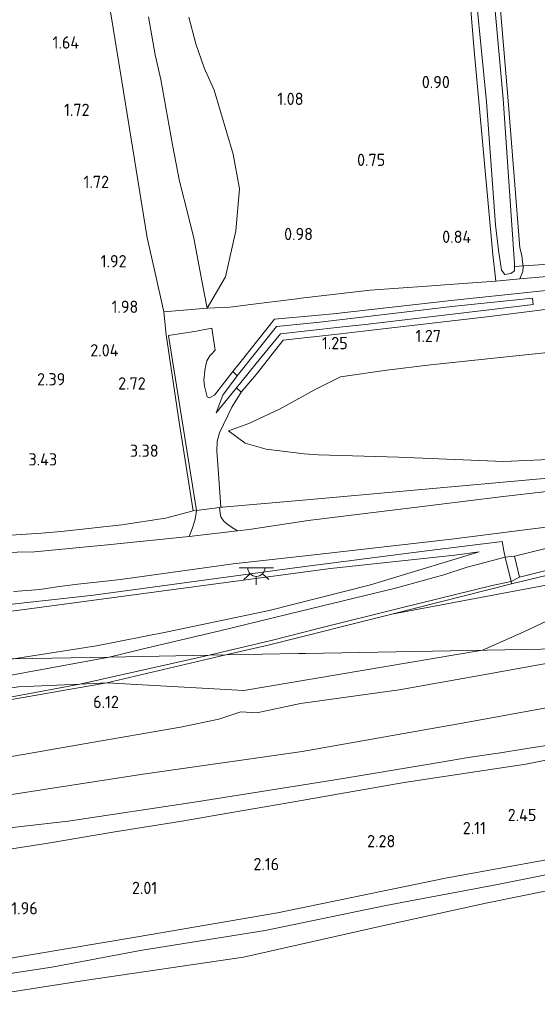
# Model space of a CAD drawing. Extents: x 130905 to 137824, y 412333 to 417928.
# Tile 32 of 256: x 131755 to 131831, y 413254 to 413398. Entities that reach past the tile are written whole.
import ezdxf
from ezdxf.enums import TextEntityAlignment as Align
from ezdxf.lldxf.tags import DXFTag

# ---------------------------------------------------------------- set-up
doc = ezdxf.new("R2010")
doc.units = 0
for name, color, linetype, lineweight in [('B-ME-BC-BETONVORM-GV', 50, 'Continuous', 18), ('B-ME-GR-GRAS-GV', 60, 'Continuous', 13), ('B-ME-GR-MOERAS-GV', 120, 'Continuous', 13), ('B-ME-GW-TALUD_KRUIN-G', 90, 'Continuous', 18), ('B-ME-GW-TALUD_TEEN-G', 90, 'Continuous', 18), ('B-ME-IE-TERREINAFSCHEIDING_DOORGANG-G', 210, 'Continuous', 18), ('B-ME-IE-TERREINAFSCHEIDING_KUNSTMATIG_HEKWERK-G', 20, 'IE-TERREINAFSCHEIDING-KUNSTMATIG', 18), ('B-ME-KL-ET_LS_OV_LICHTPUNT-S', 190, 'Continuous', 25), ('B-ME-KW-KUNSTWERK_DUIKER-G', 170, 'Continuous', 18), ('B-ME-OB-OEVERVOORZIENING-G', 7, 'Continuous', 18), ('B-ME-OG-WATER_KANAAL-GV', 120, 'Continuous', 18), ('B-ME-OG-WATER_SLOOT-G', 120, 'Continuous', 18), ('B-ME-OG-WATER_SLOOT-GV', 120, 'Continuous', 18), ('B-ME-VH-VERHARDING_ASFALT-GV', 252, 'Continuous', 18), ('B-ME-VH-VERHARDING_BETON-GV', 252, 'Continuous', 18), ('B-ME-VH-VERHARDING_HALFVERHARDING-GV', 252, 'Continuous', 18), ('B-ME-WH-WINTERBED-G', 150, 'WH-WINTERBED', 18), ('X-XX-AL-HOOGTELABEL-S', 7, 'Continuous', 25)]:
    doc.layers.add(name, color=color, linetype=linetype, lineweight=lineweight)
doc.styles.add('NLCS-ISO-ANNOTATIVE-T18', font='NLCS-ISO.ttf', dxfattribs={"height": 1.8})
doc.styles.get("Standard").update_dxf_attribs({"font": 'arial.ttf'})
doc.linetypes.add('IE-TERREINAFSCHEIDING-KUNSTMATIG', pattern='A,4,[82,NLCS.SHX,S=0.75,R=90,X=0,Y=0],4,-2', length=10)
tags = doc.linetypes.add('WH-WINTERBED', pattern='A,6,-3.5,["WB",Standard,S=1.8,R=0,X=-1.5,Y=-0.9],-3.5,6,-3.5,6,-3.5,6,-3.5,6,-3.5', length=51).pattern_tags.tags
tags[6] = DXFTag(74, 10)

# ---------------------------------------------------------------- blocks, each defined once
blk = doc.blocks.new('SAL-HOOGTELABEL-SO')
at = {"color": 0, "linetype": 'ByBlock', "lineweight": -2, "style": 'NLCS-ISO-ANNOTATIVE-T18'}
blk.add_attdef('HOOGTE', text='', height=1.8, dxfattribs=at).set_placement((2.79, 0), align=Align.RIGHT)
blk = doc.blocks.new('SKL-ET_OV_LICHTPUNT-SO')
at = {"color": 0, "linetype": 'ByBlock', "lineweight": 18}
for points in [[(-1.25, 0), (-2.5, 0)], [(1.25, 0), (2.5, 0)], [(-0.92, -0.85), (-1.83, -1.7)], [(0, -1.25), (0, -2.5)], [(0.92, -0.85), (1.83, -1.7)]]:
    blk.add_lwpolyline(points, dxfattribs=at)
blk.add_lwpolyline([(0, 0), (1.25, 0, -1), (-1.25, 0)], format="xyb", close=True, dxfattribs=at)

msp = doc.modelspace()

# ---------------------------------------------------------------- linework, layer by layer
at = {"layer": 'B-ME-BC-BETONVORM-GV'}
msp.add_polyline3d([(131837.257, 413356.486, 1.036), (131823.19, 413354.76, 1.059), (131805.895, 413352.748, 1.05), (131801.716, 413352.266, 1.115), (131793.287, 413351.34, 1.454), (131789.335, 413346.311, 2.13), (131787.16, 413343.722, 2.866), (131786.438, 413344.345, 2.742), (131789.991, 413348.694, 1.99), (131792.901, 413352.262, 1.603), (131801.607, 413353.209, 1.128), (131805.786, 413353.691, 1.063), (131823.077, 413355.703, 1.072), (131830.002, 413356.552, 1.06), (131829.896, 413357.505, 0.955), (131818.073, 413356.262, 0.99), (131800.721, 413354.203, 0.995), (131798.706, 413353.956, 1.079), (131792.335, 413353.313, 1.619), (131786.571, 413346.12, 2.519), (131785.911, 413346.726, 2.576), (131787.143, 413348.249, 2.368), (131792.013, 413354.401, 1.504), (131798.523, 413354.989, 1.066), (131800.642, 413355.2, 0.982), (131817.975, 413357.135, 0.977), (131838.375, 413359.28, 0.918)], dxfattribs=at)
at = {"layer": 'B-ME-GR-GRAS-GV'}
for points in [[(131751.115, 413500.341, 2.336), (131755.152, 413476.58, 2.407), (131758.548, 413454.859, 2.429), (131762.707, 413430.932, 2.379), (131766.702, 413407.281, 2.512), (131769.651, 413389.299, 2.601), (131773.371, 413366.344, 2.705), (131774.465, 413361.408, 2.822), (131775.776, 413355.495, 2.963), (131776.151, 413352.093, 2.887), (131778.054, 413339.292, 3.392), (131780.119, 413326.302, 3.976), (131776.049, 413325.225, 3.906), (131769.611, 413324.263, 3.623), (131760.704, 413323.258, 3.689), (131757.819, 413323.012, 3.523), (131754.115, 413322.769, 3.521)], [(131818.336, 413430.462, 0.762), (131821.293, 413394.346, 0.689), (131824.085, 413363.9, 0.706), (131824.516, 413359.984, 0.837), (131819.035, 413359.585, 0.858), (131814.396, 413359.248, 0.877), (131806.079, 413358.644, 0.909), (131795.508, 413357.421, 0.959), (131795.308, 413357.396, 0.985), (131790.521, 413356.778, 1.606), (131785.48, 413356.182, 2.131), (131782.142, 413356.025, 2.764), (131784.848, 413360.623, 2.052), (131786.384, 413367.345, 1.589), (131786.893, 413373.499, 1.389), (131785.988, 413378.577, 1.352), (131783.184, 413387.968, 1.444), (131781.696, 413391.269, 1.461), (131780.5, 413394.785, 1.532), (131779.459, 413398.697, 1.425)], [(131823.45, 413420.671, 0.894), (131826.329, 413386.43, 0.748), (131828.023, 413364.884, 0.681), (131828.316, 413363.74, 0.809), (131828.44, 413362.795, 0.756), (131828.54, 413362.131, 0.739), (131828.482, 413361.372, 0.709), (131828.033, 413360.306, 0.805), (131824.516, 413359.984, 0.837), (131824.085, 413363.9, 0.706), (131821.293, 413394.346, 0.689), (131818.336, 413430.462, 0.762)], [(131866.705, 413405.462, 0.746), (131869.369, 413373.173, 0.908), (131869.4, 413371.838, 0.805), (131869.256, 413370.475, 0.851), (131869.006, 413369.691, 0.86), (131868.57, 413369.193, 0.869), (131867.68, 413368.955, 0.96), (131866.399, 413368.665, 0.948), (131857.101, 413367.537, 0.701), (131841.07, 413366.218, 0.706), (131838.71, 413366.126, 0.932), (131835.574, 413361.004, 0.851), (131831.471, 413360.631, 0.819), (131828.033, 413360.306, 0.805), (131828.482, 413361.372, 0.709), (131828.54, 413362.131, 0.739), (131828.44, 413362.795, 0.756), (131828.316, 413363.74, 0.809), (131828.023, 413364.884, 0.681), (131826.329, 413386.43, 0.748), (131823.45, 413420.671, 0.894)], [(131820.927, 413408.583, -0.131), (131823.137, 413386.243, -0.131), (131824.471, 413368.245, -0.131), (131824.893, 413364.524, -0.131), (131825.37, 413361.582, -0.131), (131825.864, 413360.97, -0.131), (131826.726, 413361.107, -0.131), (131827.279, 413361.472, -0.131), (131827.258, 413362.492, -0.131), (131825.593, 413386.728, -0.131), (131823.69, 413407.713, -0.131)], [(131773.559, 413398.744, 2.28), (131774.518, 413393.14, 2.316), (131775.378, 413389.523, 2.339), (131777.078, 413379.964, 2.402), (131778.118, 413374.62, 2.443), (131779.433, 413369.444, 2.502), (131780.198, 413366.286, 2.52), (131781.398, 413359.763, 2.687), (131782.142, 413356.025, 2.764), (131775.776, 413355.495, 2.963), (131774.465, 413361.408, 2.822), (131773.371, 413366.344, 2.705), (131769.651, 413389.299, 2.601), (131766.702, 413407.281, 2.512)], [(131779.459, 413398.697, 1.425), (131780.5, 413394.785, 1.532), (131781.696, 413391.269, 1.461), (131783.184, 413387.968, 1.444), (131785.988, 413378.577, 1.352), (131786.893, 413373.499, 1.389), (131786.384, 413367.345, 1.589), (131784.848, 413360.623, 2.052), (131782.142, 413356.025, 2.764), (131781.398, 413359.763, 2.687), (131780.198, 413366.286, 2.52), (131779.433, 413369.444, 2.502), (131778.118, 413374.62, 2.443), (131777.078, 413379.964, 2.402), (131775.378, 413389.523, 2.339), (131774.518, 413393.14, 2.316), (131773.559, 413398.744, 2.28)], [(131838.375, 413359.28, 0.918), (131817.975, 413357.135, 0.977), (131800.642, 413355.2, 0.982), (131798.523, 413354.989, 1.066), (131792.013, 413354.401, 1.504), (131787.143, 413348.249, 2.368), (131785.911, 413346.726, 2.576), (131783.213, 413343.274, 3.037), (131782.508, 413342.857, 3.175), (131782.171, 413343.036, 3.212), (131781.78, 413344.57, 3.182), (131781.689, 413345.52, 3.126), (131781.748, 413346.305, 3.085), (131781.81, 413346.881, 2.958), (131781.937, 413347.659, 2.895), (131782.111, 413348.315, 2.845), (131782.563, 413349.029, 2.827), (131782.813, 413349.295, 2.779), (131783.341, 413349.857, 2.678), (131782.827, 413353.071, 2.705), (131780.59, 413352.656, 2.922), (131776.478, 413351.986, 2.949), (131780.602, 413326.365, 3.971), (131780.119, 413326.302, 3.976), (131778.054, 413339.292, 3.392), (131776.151, 413352.093, 2.887), (131775.776, 413355.495, 2.963), (131782.142, 413356.025, 2.764), (131785.48, 413356.182, 2.131), (131790.521, 413356.778, 1.606), (131795.308, 413357.396, 0.985), (131795.508, 413357.421, 0.959), (131806.079, 413358.644, 0.909), (131814.396, 413359.248, 0.877), (131819.035, 413359.585, 0.858), (131824.516, 413359.984, 0.837), (131828.033, 413360.306, 0.805), (131831.471, 413360.631, 0.819)], [(131832.693, 413331.164, 5.089), (131811.458, 413329.256, 4.411), (131797.329, 413327.958, 4.193), (131784.42, 413326.863, 3.931), (131784.144, 413326.827, 3.934), (131783.819, 413331.765, 3.768), (131783.576, 413335.029, 3.618), (131783.611, 413336.51, 3.618), (131783.959, 413337.744, 3.418), (131785.775, 413341.521, 2.979), (131787.16, 413343.722, 2.866), (131789.335, 413346.311, 2.13), (131793.287, 413351.34, 1.454), (131801.716, 413352.266, 1.115), (131805.895, 413352.748, 1.05), (131823.19, 413354.76, 1.059), (131837.257, 413356.486, 1.036)], [(131837.714, 413350.116, 1.356), (131814.95, 413347.721, 1.237), (131808.54, 413346.91, 1.367), (131801.702, 413345.942, 1.655), (131798.009, 413344.072, 1.826), (131792.767, 413341.209, 2.326), (131788.262, 413339.114, 2.951), (131785.308, 413338.032, 3.451), (131787.739, 413336.22, 3.663), (131790.829, 413335.339, 3.751), (131796.398, 413334.639, 3.751), (131798.432, 413334.513, 3.818), (131810.244, 413334.175, 3.987), (131825.638, 413333.518, 4.652), (131834.485, 413333.916, 4.841)], [(131834.485, 413333.916, 4.841), (131825.638, 413333.518, 4.652), (131810.244, 413334.175, 3.987), (131798.432, 413334.513, 3.818), (131796.398, 413334.639, 3.751), (131790.829, 413335.339, 3.751), (131787.739, 413336.22, 3.663), (131785.308, 413338.032, 3.451), (131788.262, 413339.114, 2.951), (131792.767, 413341.209, 2.326), (131798.009, 413344.072, 1.826), (131801.702, 413345.942, 1.655), (131808.54, 413346.91, 1.367), (131814.95, 413347.721, 1.237), (131837.714, 413350.116, 1.356)], [(131831.983, 413329.134, 5.044), (131825.198, 413328.369, 4.858), (131815.691, 413327.201, 4.659), (131796.964, 413324.863, 4.216), (131788.315, 413323.584, 4.073), (131786.586, 413323.368, 4.083), (131785.733, 413323.901, 4.05), (131784.983, 413324.462, 3.999), (131784.652, 413324.744, 3.994), (131784.339, 413325.125, 3.972), (131784.164, 413325.424, 3.94), (131784.046, 413325.973, 3.936), (131783.949, 413326.801, 3.936), (131784.144, 413326.827, 3.934), (131784.42, 413326.863, 3.931), (131797.329, 413327.958, 4.193), (131811.458, 413329.256, 4.411), (131832.693, 413331.164, 5.089)], [(131754.115, 413322.769, 3.521), (131757.819, 413323.012, 3.523), (131760.704, 413323.258, 3.689), (131769.611, 413324.263, 3.623), (131776.049, 413325.225, 3.906), (131780.119, 413326.302, 3.976), (131780.602, 413326.365, 3.971), (131780.501, 413325.664, 3.976), (131780.363, 413324.864, 3.981), (131780.015, 413323.826, 3.985), (131779.493, 413322.554, 3.995), (131767.506, 413321.327, 4.095), (131756.835, 413320.284, 3.795), (131749.147, 413320.123, 3.82)], [(131753.723, 413314.5, 3.687), (131755.757, 413314.612, 3.682), (131757.59, 413314.758, 3.718), (131760.11, 413315.182, 3.707), (131763.165, 413315.565, 3.775), (131766.366, 413315.908, 3.791), (131769.418, 413316.248, 3.865), (131785.962, 413318.51, 4.012), (131797.862, 413319.842, 4.148), (131817.994, 413322.173, 4.628), (131835.733, 413324.41, 5.046), (131834.647, 413321.471, 5.035), (131827.261, 413319.638, 5.057), (131825.881, 413319.515, 5.075), (131825.702, 413320.458, 4.978), (131825.441, 413321.827, 4.836), (131814.018, 413320.398, 4.587), (131795.355, 413317.976, 4.112), (131765.496, 413313.944, 3.94), (131749.526, 413312.183, 3.913)], [(131749.526, 413312.183, 3.913), (131765.496, 413313.944, 3.94), (131795.355, 413317.976, 4.112), (131814.018, 413320.398, 4.587), (131825.441, 413321.827, 4.836), (131825.702, 413320.458, 4.978), (131825.881, 413319.515, 5.075), (131820.301, 413318.057, 5.128), (131816.891, 413316.909, 5.098), (131809.816, 413314.963, 5.284), (131795.853, 413311.572, 5.664), (131784.227, 413308.736, 5.876), (131772.386, 413305.985, 5.967), (131767.755, 413304.872, 6.043), (131753.718, 413304.612, 5.926), (131765.9, 413306.499, 5.967), (131776.325, 413308.586, 5.985), (131791.272, 413311.716, 5.804), (131806.109, 413315.444, 5.342), (131822.072, 413320.279, 4.924), (131818.517, 413319.815, 4.774), (131800.27, 413317.838, 4.449), (131780.16, 413315.151, 4.174), (131754.242, 413311.7, 3.912)], [(131840.223, 413316.946, 5.559), (131809.255, 413311.169, 5.374), (131826.827, 413315.612, 5.166), (131847.763, 413320.659, 5.234)], [(131847.763, 413320.659, 5.234), (131826.827, 413315.612, 5.166), (131826.748, 413315.936, 5.158), (131827.992, 413316.593, 5.116), (131847.119, 413321.359, 5.216)], [(131847.117, 413306.336, 5.591), (131796.602, 413305.404, 5.826), (131795.577, 413305.385, 5.749), (131784.896, 413305.188, 5.912), (131791.289, 413306.651, 5.822), (131809.255, 413311.169, 5.374), (131840.223, 413316.946, 5.559)], [(131751.548, 413284.418, 3.555), (131772.443, 413287.65, 3.596), (131796.094, 413291.007, 3.588), (131820.43, 413295.334, 3.526), (131842.891, 413299.425, 3.295), (131864.808, 413303.08, 3.457), (131872.738, 413303.992, 3.561), (131878.676, 413304.08, 3.536), (131881.472, 413304.09, 3.443), (131884.313, 413304.171, 3.469), (131886.09, 413304.512, 3.582), (131887.443, 413305.009, 3.519), (131888.287, 413305.843, 3.651), (131888.918, 413307.086, 3.571), (131891.511, 413307.177, 3.595), (131900.237, 413307.349, 3.56), (131919.149, 413307.658, 3.284)], [(131746.421, 413297.44, 6.243), (131767.441, 413301.104, 6.288), (131784.896, 413305.188, 5.912), (131795.577, 413305.385, 5.749), (131796.602, 413305.404, 5.826), (131847.117, 413306.336, 5.591), (131833.257, 413304.176, 5.717), (131821.041, 413301.953, 5.783), (131810.312, 413300.057, 5.803), (131795.861, 413298.073, 5.797), (131789.438, 413296.703, 5.743), (131787.107, 413296.825, 5.861), (131783.844, 413295.738, 5.793), (131778.253, 413294.598, 5.801), (131764.101, 413292.12, 5.908), (131752.893, 413290.169, 5.702)], [(131752.893, 413290.169, 5.702), (131764.101, 413292.12, 5.908), (131778.253, 413294.598, 5.801), (131783.844, 413295.738, 5.793), (131787.107, 413296.825, 5.861), (131789.438, 413296.703, 5.743), (131795.861, 413298.073, 5.797), (131810.312, 413300.057, 5.803), (131821.041, 413301.953, 5.783), (131833.257, 413304.176, 5.717)], [(131842.891, 413299.425, 3.295), (131820.43, 413295.334, 3.526), (131796.094, 413291.007, 3.588), (131772.443, 413287.65, 3.596), (131751.548, 413284.418, 3.555)], [(131743.244, 413278.715, 3.167), (131761.761, 413280.81, 2.994), (131780.612, 413283.62, 3.112), (131801.519, 413286.959, 3.101), (131816.501, 413289.45, 3.069), (131820.48, 413290.12, 3.034), (131825.185, 413290.818, 3.141), (131828.77, 413291.402, 3.002), (131834.146, 413292.229, 3.063)], [(131834.146, 413292.229, 3.063), (131828.77, 413291.402, 3.002), (131825.185, 413290.818, 3.141), (131820.48, 413290.12, 3.034), (131816.501, 413289.45, 3.069), (131801.519, 413286.959, 3.101), (131780.612, 413283.62, 3.112), (131761.761, 413280.81, 2.994), (131743.244, 413278.715, 3.167)], [(131843.642, 413292.096, 2.503), (131828.915, 413289.148, 2.303), (131811.058, 413286.452, 2.533), (131794.026, 413283.513, 2.375), (131785.496, 413282.033, 2.213), (131778.451, 413280.816, 2.262), (131768.333, 413279.174, 2.334), (131758.808, 413277.595, 2.187), (131748.413, 413275.944, 2.171)], [(131748.413, 413275.944, 2.171), (131758.808, 413277.595, 2.187), (131768.333, 413279.174, 2.334), (131778.451, 413280.816, 2.262), (131785.496, 413282.033, 2.213), (131794.026, 413283.513, 2.375), (131811.058, 413286.452, 2.533), (131828.915, 413289.148, 2.303), (131843.642, 413292.096, 2.503)], [(131910.216, 413290.147, 2.079), (131892.433, 413287.065, 2.116), (131865.367, 413281.749, 2.079), (131839.453, 413276.497, 2.029), (131817.122, 413272.426, 1.991), (131792.49, 413267.384, 2.003), (131771.641, 413263.814, 1.854), (131741.377, 413258.71, 1.941)], [(131741.377, 413258.71, 1.941), (131771.641, 413263.814, 1.854), (131792.49, 413267.384, 2.003), (131817.122, 413272.426, 1.991), (131839.453, 413276.497, 2.029), (131865.367, 413281.749, 2.079), (131892.433, 413287.065, 2.116), (131910.216, 413290.147, 2.079)], [(131911.523, 413287.957, 0.669), (131893.453, 413284.71, 0.819), (131874.016, 413281.016, 0.931), (131858.232, 413278.115, 0.994), (131840.877, 413274.726, 0.906), (131824.756, 413271.525, 0.881), (131808.353, 413268.444, 1.044), (131790.683, 413264.766, 0.944), (131772.61, 413261.884, 0.831), (131759.366, 413259.391, 0.756), (131746.855, 413257.495, 0.756)]]:
    msp.add_polyline3d(points, dxfattribs=at)
for points in [[(131786.438, 413344.345, 2.742), (131783.468, 413340.665, 3.304), (131784.475, 413343.251, 2.979), (131786.571, 413346.12, 2.519), (131792.335, 413353.313, 1.619), (131798.706, 413353.956, 1.079), (131800.721, 413354.203, 0.995), (131818.073, 413356.262, 0.99), (131829.896, 413357.505, 0.955), (131830.002, 413356.552, 1.06), (131823.077, 413355.703, 1.072), (131805.786, 413353.691, 1.063), (131801.607, 413353.209, 1.128), (131792.901, 413352.262, 1.603), (131789.991, 413348.694, 1.99)], [(131765.9, 413306.499, 5.967), (131753.718, 413304.612, 5.926), (131669.34, 413304.952, 2.687), (131668.042, 413305.112, 2.449), (131681.173, 413305.694, 3.087), (131700.82, 413306.613, 3.612), (131719.983, 413307.783, 3.824), (131733.397, 413309.259, 3.874), (131754.242, 413311.7, 3.912), (131780.16, 413315.151, 4.174), (131800.27, 413317.838, 4.449), (131818.517, 413319.815, 4.774), (131822.072, 413320.279, 4.924), (131806.109, 413315.444, 5.342), (131791.272, 413311.716, 5.804), (131776.325, 413308.586, 5.985)], [(131784.896, 413305.188, 5.912), (131782.446, 413305.143, 5.899), (131791.527, 413307.309, 5.786), (131798.643, 413309.082, 5.614), (131810.42, 413312.013, 5.302), (131824, 413315.342, 5.166), (131826.748, 413315.936, 5.158), (131826.827, 413315.612, 5.166), (131809.255, 413311.169, 5.374), (131791.289, 413306.651, 5.822)], [(131695.089, 413289.447, 6.274), (131665.258, 413285.493, 6.154), (131665.342, 413286.183, 6.094), (131691.497, 413289.712, 6.122), (131717.653, 413293.241, 6.149), (131744.558, 413297.361, 6.137), (131763.487, 413300.901, 6.111), (131782.446, 413305.143, 5.899), (131784.896, 413305.188, 5.912), (131767.441, 413301.104, 6.288), (131746.421, 413297.44, 6.243), (131725.402, 413293.777, 6.198)], [(131682.777, 413291.521, 6.205), (131665.718, 413289.287, 6.11), (131665.974, 413291.057, 5.859), (131695.155, 413294.536, 6.178), (131728.021, 413300.075, 6.274), (131753.718, 413304.612, 5.926), (131767.755, 413304.872, 6.043), (131743.187, 413300.366, 6.175), (131725.437, 413297.616, 6.157), (131700.593, 413294.007, 6.203)]]:
    msp.add_polyline3d(points, close=True, dxfattribs=at)
at = {"layer": 'B-ME-GR-MOERAS-GV'}
for points in [[(131746.855, 413257.495, 0.756), (131759.366, 413259.391, 0.756), (131772.61, 413261.884, 0.831), (131790.683, 413264.766, 0.944), (131808.353, 413268.444, 1.044), (131824.756, 413271.525, 0.881), (131840.877, 413274.726, 0.906), (131858.232, 413278.115, 0.994), (131874.016, 413281.016, 0.931), (131893.453, 413284.71, 0.819), (131911.523, 413287.957, 0.669)], [(131915.75, 413285.852, 0.7), (131902.519, 413282.97, 0.7), (131888.256, 413280.785, 0.7), (131867.818, 413277.719, 0.7), (131845.057, 413273.248, 0.7), (131823.288, 413268.823, 0.7), (131807.433, 413265.353, 0.7), (131787.474, 413260.851, 0.7), (131764.133, 413257.431, 0.7), (131746.862, 413254.758, 0.7)]]:
    msp.add_polyline3d(points, dxfattribs=at)
at = {"layer": 'B-ME-GW-TALUD_KRUIN-G'}
for points in [[(131782.142, 413356.025, 2.764), (131781.398, 413359.763, 2.687), (131780.198, 413366.286, 2.52), (131779.433, 413369.444, 2.502), (131778.118, 413374.62, 2.443), (131777.078, 413379.964, 2.402), (131775.378, 413389.523, 2.339), (131774.518, 413393.14, 2.316), (131773.559, 413398.744, 2.28)], [(131796.398, 413334.639, 3.751), (131790.829, 413335.339, 3.751), (131787.739, 413336.22, 3.663), (131785.308, 413338.032, 3.451)], [(131796.398, 413334.639, 3.751), (131798.432, 413334.513, 3.818), (131810.244, 413334.175, 3.987), (131825.638, 413333.518, 4.652), (131834.485, 413333.916, 4.841), (131838.198, 413334.296, 4.882), (131841.593, 413334.697, 5.004)], [(131753.718, 413304.612, 5.926), (131765.9, 413306.499, 5.967), (131776.325, 413308.586, 5.985), (131791.272, 413311.716, 5.804), (131806.109, 413315.444, 5.342), (131822.072, 413320.279, 4.924)], [(131840.223, 413316.946, 5.559), (131809.255, 413311.169, 5.374)], [(131847.117, 413306.336, 5.591), (131833.257, 413304.176, 5.717), (131821.041, 413301.953, 5.783), (131810.312, 413300.057, 5.803), (131795.861, 413298.073, 5.797), (131789.438, 413296.703, 5.743), (131787.107, 413296.825, 5.861), (131783.844, 413295.738, 5.793), (131778.253, 413294.598, 5.801), (131764.101, 413292.12, 5.908), (131752.893, 413290.169, 5.702)], [(131967.144, 413303.814, 3.116), (131961.765, 413302.378, 2.679), (131957.469, 413300.439, 2.466), (131952.626, 413297.566, 2.154), (131946.465, 413296.297, 2.304), (131936.801, 413295.828, 2.554), (131925.12, 413293.902, 2.291), (131920.894, 413292.837, 2.231), (131910.216, 413290.147, 2.079), (131892.433, 413287.065, 2.116), (131865.367, 413281.749, 2.079), (131839.453, 413276.497, 2.029), (131817.122, 413272.426, 1.991), (131792.49, 413267.384, 2.003), (131771.641, 413263.814, 1.854), (131741.377, 413258.71, 1.941)], [(131895.503, 413298.269, 3.104), (131895.037, 413298.814, 2.945), (131894.208, 413299.198, 2.934), (131893, 413299.55, 3.119), (131891.838, 413299.711, 2.989), (131890.254, 413299.786, 3.143), (131880.11, 413298.938, 3.066), (131871.157, 413298.036, 2.895), (131854.988, 413296.059, 2.936), (131834.146, 413292.229, 3.063), (131828.77, 413291.402, 3.002), (131825.185, 413290.818, 3.141), (131820.48, 413290.12, 3.034), (131816.501, 413289.45, 3.069), (131801.519, 413286.959, 3.101), (131780.612, 413283.62, 3.112), (131761.761, 413280.81, 2.994), (131743.244, 413278.715, 3.167), (131724.975, 413276.929, 3.245), (131720.553, 413276.402, 3.52), (131718.331, 413275.642, 3.502), (131716.665, 413274.627, 3.638)]]:
    msp.add_polyline3d(points, dxfattribs=at)
at = {"layer": 'B-ME-GW-TALUD_TEEN-G'}
for points in [[(131779.459, 413398.697, 1.425), (131780.5, 413394.785, 1.532), (131781.696, 413391.269, 1.461), (131783.184, 413387.968, 1.444), (131785.988, 413378.577, 1.352), (131786.893, 413373.499, 1.389), (131786.384, 413367.345, 1.589), (131784.848, 413360.623, 2.052), (131782.142, 413356.025, 2.764)], [(131785.308, 413338.032, 3.451), (131788.262, 413339.114, 2.951), (131792.767, 413341.209, 2.326), (131798.009, 413344.072, 1.826), (131801.702, 413345.942, 1.655), (131808.54, 413346.91, 1.367), (131814.95, 413347.721, 1.237), (131837.714, 413350.116, 1.356), (131846.561, 413351.056, 1.274), (131865.877, 413353.266, 1.558), (131873.974, 413354.028, 1.539), (131894.017, 413356.266, 1.516), (131902.783, 413357.378, 1.698), (131913.208, 413358.514, 1.56)], [(131668.042, 413305.112, 2.449), (131681.173, 413305.694, 3.087), (131700.82, 413306.613, 3.612), (131719.983, 413307.783, 3.824), (131733.397, 413309.259, 3.874), (131754.242, 413311.7, 3.912), (131780.16, 413315.151, 4.174), (131800.27, 413317.838, 4.449), (131818.517, 413319.815, 4.774), (131822.072, 413320.279, 4.924)], [(131888.918, 413307.086, 3.571), (131888.287, 413305.843, 3.651), (131887.443, 413305.009, 3.519), (131886.09, 413304.512, 3.582), (131884.313, 413304.171, 3.469), (131881.472, 413304.09, 3.443), (131878.676, 413304.08, 3.536), (131872.738, 413303.992, 3.561), (131864.808, 413303.08, 3.457), (131842.891, 413299.425, 3.295), (131820.43, 413295.334, 3.526), (131796.094, 413291.007, 3.588), (131772.443, 413287.65, 3.596), (131751.548, 413284.418, 3.555), (131730.901, 413281.76, 3.538), (131719.442, 413280.276, 3.722)], [(131728.383, 413254.106, 0.7), (131738.988, 413255.901, 0.794), (131746.855, 413257.495, 0.756), (131759.366, 413259.391, 0.756), (131772.61, 413261.884, 0.831), (131790.683, 413264.766, 0.944), (131808.353, 413268.444, 1.044), (131824.756, 413271.525, 0.881), (131840.877, 413274.726, 0.906), (131858.232, 413278.115, 0.994), (131874.016, 413281.016, 0.931), (131893.453, 413284.71, 0.819), (131911.523, 413287.957, 0.669), (131913.571, 413288.809, 0.719), (131916.633, 413289.604, 0.831), (131926.517, 413291.218, 0.956), (131940.898, 413293.15, 1.094), (131950.807, 413293.875, 0.956), (131953.799, 413294.637, 0.981), (131956.172, 413295.699, 0.944), (131961.163, 413298.135, 1.031), (131967.885, 413300.349, 0.968)], [(131722.332, 413273.328, 2.482), (131726.144, 413273.97, 2.491), (131735.313, 413274.685, 2.425), (131748.413, 413275.944, 2.171), (131758.808, 413277.595, 2.187), (131768.333, 413279.174, 2.334), (131778.451, 413280.816, 2.262), (131785.496, 413282.033, 2.213), (131794.026, 413283.513, 2.375), (131811.058, 413286.452, 2.533), (131828.915, 413289.148, 2.303), (131843.642, 413292.096, 2.503), (131865.512, 413295.45, 2.454), (131880.953, 413297.217, 2.463), (131887.048, 413297.574, 2.8), (131893.82, 413298.026, 2.585), (131895.503, 413298.269, 3.104)]]:
    msp.add_polyline3d(points, dxfattribs=at)
at = {"layer": 'B-ME-IE-TERREINAFSCHEIDING_DOORGANG-G'}
for points in [[(131774.465, 413361.408, 2.822), (131775.776, 413355.495, 2.963)], [(131819.035, 413359.585, 0.858), (131824.516, 413359.984, 0.837)], [(131780.119, 413326.302, 3.976), (131780.602, 413326.365, 3.971), (131783.949, 413326.801, 3.936), (131784.144, 413326.827, 3.934), (131784.42, 413326.863, 3.931)], [(131825.881, 413319.515, 5.075), (131826.748, 413315.936, 5.158), (131826.827, 413315.612, 5.166)]]:
    msp.add_polyline3d(points, dxfattribs=at)
at = {"layer": 'B-ME-IE-TERREINAFSCHEIDING_KUNSTMATIG_HEKWERK-G'}
for points in [[(131744.984, 413535.453, 2.217), (131748.449, 413517.219, 2.213), (131751.115, 413500.341, 2.336), (131755.152, 413476.58, 2.407), (131758.548, 413454.859, 2.429), (131762.707, 413430.932, 2.379), (131766.702, 413407.281, 2.512), (131769.651, 413389.299, 2.601), (131773.371, 413366.344, 2.705), (131774.465, 413361.408, 2.822)], [(131831.471, 413360.631, 0.819), (131828.033, 413360.306, 0.805)], [(131819.035, 413359.585, 0.858), (131814.396, 413359.248, 0.877), (131806.079, 413358.644, 0.909), (131795.508, 413357.421, 0.959), (131795.308, 413357.396, 0.985)], [(131782.142, 413356.025, 2.764), (131785.48, 413356.182, 2.131), (131790.521, 413356.778, 1.606), (131795.308, 413357.396, 0.985)], [(131780.119, 413326.302, 3.976), (131778.054, 413339.292, 3.392), (131776.151, 413352.093, 2.887), (131775.776, 413355.495, 2.963), (131782.142, 413356.025, 2.764)], [(131784.42, 413326.863, 3.931), (131797.329, 413327.958, 4.193), (131811.458, 413329.256, 4.411), (131832.693, 413331.164, 5.089), (131845.152, 413332.173, 5.243), (131857.033, 413332.619, 5.206)], [(131725.62, 413328.035, 3.313), (131729.997, 413326.595, 3.569), (131736.584, 413324.552, 3.557), (131741.466, 413323.528, 3.617), (131745.782, 413322.91, 3.578), (131749.987, 413322.68, 3.562), (131754.115, 413322.769, 3.521), (131757.819, 413323.012, 3.523), (131760.704, 413323.258, 3.689), (131769.611, 413324.263, 3.623), (131776.049, 413325.225, 3.906)], [(131784.896, 413305.188, 5.912), (131791.289, 413306.651, 5.822), (131809.255, 413311.169, 5.374), (131826.827, 413315.612, 5.166), (131847.763, 413320.659, 5.234), (131850.131, 413324.061, 5.166), (131853.6, 413323.965, 5.138), (131860.29, 413323.779, 5.085), (131873.63, 413322.617, 4.781), (131889.177, 413320.742, 4.316), (131892.798, 413320.184, 4.091)], [(131825.881, 413319.515, 5.075), (131825.702, 413320.458, 4.978), (131825.441, 413321.827, 4.836), (131814.018, 413320.398, 4.587), (131795.355, 413317.976, 4.112), (131765.496, 413313.944, 3.94), (131749.526, 413312.183, 3.913), (131732.015, 413309.87, 3.66), (131729.436, 413312.702, 3.655)], [(131784.896, 413305.188, 5.912), (131767.441, 413301.104, 6.288), (131746.421, 413297.44, 6.243), (131725.402, 413293.777, 6.198), (131695.089, 413289.447, 6.274), (131665.258, 413285.493, 6.154)]]:
    msp.add_polyline3d(points, dxfattribs=at)
at = {"layer": 'B-ME-KW-KUNSTWERK_DUIKER-G'}
msp.add_polyline3d([(131838.087, 413362.877, -0.131), (131827.227, 413362.134, -0.131)], dxfattribs=at)
at = {"layer": 'B-ME-OB-OEVERVOORZIENING-G'}
msp.add_polyline3d([(131714.332, 413248.783, 0.7), (131718.839, 413250.455, 0.7), (131722.294, 413250.056, 0.7), (131735.173, 413252.011, 0.7), (131746.862, 413254.758, 0.7), (131764.133, 413257.431, 0.7), (131787.474, 413260.851, 0.7), (131807.433, 413265.353, 0.7), (131823.288, 413268.823, 0.7), (131845.057, 413273.248, 0.7), (131867.818, 413277.719, 0.7), (131888.256, 413280.785, 0.7), (131902.519, 413282.97, 0.7), (131915.75, 413285.852, 0.7), (131929.99, 413288.026, 0.7), (131942.429, 413289.718, 0.7), (131954.397, 413291.216, 0.7), (131960.872, 413293.732, 0.7), (131964.912, 413295.438, 0.7), (131967.331, 413297, 0.7), (131968.259, 413298.601, 0.7)], dxfattribs=at)
at = {"layer": 'B-ME-OG-WATER_KANAAL-GV'}
msp.add_polyline3d([(131746.862, 413254.758, 0.7), (131764.133, 413257.431, 0.7), (131787.474, 413260.851, 0.7), (131807.433, 413265.353, 0.7), (131823.288, 413268.823, 0.7), (131845.057, 413273.248, 0.7), (131867.818, 413277.719, 0.7), (131888.256, 413280.785, 0.7), (131902.519, 413282.97, 0.7), (131915.75, 413285.852, 0.7)], dxfattribs=at)
at = {"layer": 'B-ME-OG-WATER_SLOOT-G'}
for points in [[(131777.835, 413476.845, 0.656), (131777.391, 413479.608, 0.774), (131777.154, 413481.709, 0.733), (131778.296, 413482.868, 0.775), (131774.337, 413519.749, 0.726), (131774.317, 413522.328, 0.821), (131774.532, 413524.999, 0.833), (131775.618, 413528.207, 0.779), (131777.354, 413531.647, 0.803), (131779.129, 413533.611, 0.828), (131781.306, 413535.013, 0.683), (131783.37, 413535.693, 0.731), (131798.42, 413538.461, 0.873), (131808.274, 413540.073, 0.823), (131811.806, 413508.784, 0.787), (131813.355, 413488.151, 0.808), (131814.904, 413467.517, 0.828), (131818.336, 413430.462, 0.762), (131821.293, 413394.346, 0.689), (131824.085, 413363.9, 0.706), (131824.516, 413359.984, 0.837)], [(131828.033, 413360.306, 0.805), (131828.482, 413361.372, 0.709), (131828.54, 413362.131, 0.739), (131828.44, 413362.795, 0.756), (131828.316, 413363.74, 0.809), (131828.023, 413364.884, 0.681), (131826.329, 413386.43, 0.748), (131823.45, 413420.671, 0.894)], [(131824.516, 413359.984, 0.837), (131828.033, 413360.306, 0.805)]]:
    msp.add_polyline3d(points, dxfattribs=at)
at = {"layer": 'B-ME-OG-WATER_SLOOT-GV'}
msp.add_polyline3d([(131823.69, 413407.713, -0.131), (131825.593, 413386.728, -0.131), (131827.258, 413362.492, -0.131), (131827.279, 413361.472, -0.131), (131826.726, 413361.107, -0.131), (131825.864, 413360.97, -0.131), (131825.37, 413361.582, -0.131), (131824.893, 413364.524, -0.131), (131824.471, 413368.245, -0.131), (131823.137, 413386.243, -0.131), (131820.927, 413408.583, -0.131)], dxfattribs=at)
at = {"layer": 'B-ME-VH-VERHARDING_ASFALT-GV'}
for points in [[(131749.147, 413320.123, 3.82), (131756.835, 413320.284, 3.795), (131767.506, 413321.327, 4.095), (131779.493, 413322.554, 3.995), (131786.586, 413323.368, 4.083), (131788.315, 413323.584, 4.073), (131796.964, 413324.863, 4.216), (131815.691, 413327.201, 4.659), (131825.198, 413328.369, 4.858), (131831.983, 413329.134, 5.044)], [(131835.733, 413324.41, 5.046), (131817.994, 413322.173, 4.628), (131797.862, 413319.842, 4.148), (131785.962, 413318.51, 4.012), (131769.418, 413316.248, 3.865), (131766.366, 413315.908, 3.791), (131763.165, 413315.565, 3.775), (131760.11, 413315.182, 3.707), (131757.59, 413314.758, 3.718), (131755.757, 413314.612, 3.682), (131753.723, 413314.5, 3.687)]]:
    msp.add_polyline3d(points, dxfattribs=at)
at = {"layer": 'B-ME-VH-VERHARDING_BETON-GV'}
for points in [[(131786.586, 413323.368, 4.083), (131779.493, 413322.554, 3.995), (131780.015, 413323.826, 3.985), (131780.363, 413324.864, 3.981), (131780.501, 413325.664, 3.976), (131780.602, 413326.365, 3.971), (131783.949, 413326.801, 3.936), (131784.046, 413325.973, 3.936), (131784.164, 413325.424, 3.94), (131784.339, 413325.125, 3.972), (131784.652, 413324.744, 3.994), (131784.983, 413324.462, 3.999), (131785.733, 413323.901, 4.05)], [(131847.119, 413321.359, 5.216), (131827.992, 413316.593, 5.116), (131827.261, 413319.638, 5.057), (131834.647, 413321.471, 5.035), (131835.733, 413324.41, 5.046), (131841.011, 413324.95, 5.168), (131844.822, 413325.289, 5.238), (131850.158, 413325.688, 5.148)]]:
    msp.add_polyline3d(points, close=True, dxfattribs=at)
at = {"layer": 'B-ME-VH-VERHARDING_HALFVERHARDING-GV'}
for points in [[(131782.171, 413343.036, 3.212), (131782.508, 413342.857, 3.175), (131783.213, 413343.274, 3.037), (131785.911, 413346.726, 2.576), (131786.571, 413346.12, 2.519), (131784.475, 413343.251, 2.979), (131783.468, 413340.665, 3.304), (131786.438, 413344.345, 2.742), (131787.16, 413343.722, 2.866), (131785.775, 413341.521, 2.979), (131783.959, 413337.744, 3.418), (131783.611, 413336.51, 3.618), (131783.576, 413335.029, 3.618), (131783.819, 413331.765, 3.768), (131784.144, 413326.827, 3.934), (131783.949, 413326.801, 3.936), (131780.602, 413326.365, 3.971), (131776.478, 413351.986, 2.949), (131780.59, 413352.656, 2.922), (131782.827, 413353.071, 2.705), (131783.341, 413349.857, 2.678), (131782.813, 413349.295, 2.779), (131782.563, 413349.029, 2.827), (131782.111, 413348.315, 2.845), (131781.937, 413347.659, 2.895), (131781.81, 413346.881, 2.958), (131781.748, 413346.305, 3.085), (131781.689, 413345.52, 3.126), (131781.78, 413344.57, 3.182)], [(131782.446, 413305.143, 5.899), (131767.755, 413304.872, 6.043), (131772.386, 413305.985, 5.967), (131784.227, 413308.736, 5.876), (131795.853, 413311.572, 5.664), (131809.816, 413314.963, 5.284), (131816.891, 413316.909, 5.098), (131820.301, 413318.057, 5.128), (131825.881, 413319.515, 5.075), (131826.748, 413315.936, 5.158), (131824, 413315.342, 5.166), (131810.42, 413312.013, 5.302), (131798.643, 413309.082, 5.614), (131791.527, 413307.309, 5.786)], [(131827.992, 413316.593, 5.116), (131826.748, 413315.936, 5.158), (131825.881, 413319.515, 5.075), (131827.261, 413319.638, 5.057)], [(131691.497, 413289.712, 6.122), (131665.342, 413286.183, 6.094), (131665.718, 413289.287, 6.11), (131682.777, 413291.521, 6.205), (131700.593, 413294.007, 6.203), (131725.437, 413297.616, 6.157), (131743.187, 413300.366, 6.175), (131767.755, 413304.872, 6.043), (131782.446, 413305.143, 5.899), (131763.487, 413300.901, 6.111), (131744.558, 413297.361, 6.137), (131717.653, 413293.241, 6.149)]]:
    msp.add_polyline3d(points, close=True, dxfattribs=at)
at = {"layer": 'B-ME-WH-WINTERBED-G'}
for points in [[(131822.568, 413305.883, 5.888), (131828.65, 413308.574, 5.945), (131836.302, 413312.178, 5.92), (131845.826, 413316.89, 5.732), (131850.826, 413320.147, 5.582), (131852.764, 413322.739, 5.109), (131853.6, 413323.965, 5.138), (131854.529, 413325.64, 5.13), (131864.762, 413330.269, 5.102), (131865.843, 413334.217, 5.292), (131866.921, 413335.457, 5.167), (131876.499, 413336.375, 5.543), (131906.407, 413337.879, 5.977), (131935.093, 413335.917, 5.888), (131944.72, 413336.093, 5.923), (131964.648, 413337.473, 5.759)], [(131822.568, 413305.883, 5.888), (131787.522, 413299.966, 6.066), (131767.441, 413301.104, 6.288), (131763.487, 413300.901, 6.111), (131754.488, 413300.504, 6.192), (131733.994, 413297.417, 6.173), (131713.501, 413294.33, 6.154), (131689.527, 413291.125, 6.131), (131665.552, 413287.92, 6.108)]]:
    msp.add_polyline3d(points, dxfattribs=at)

# ---------------------------------------------------------------- block references
at = {"layer": 'B-ME-KL-ET_LS_OV_LICHTPUNT-S'}
msp.add_blockref('SKL-ET_OV_LICHTPUNT-SO', (131789.369, 413317.941, 4.166), dxfattribs=at)
at = {"layer": 'X-XX-AL-HOOGTELABEL-S'}
for p, values in [((131760.579, 413394.064, 1.642), {'HOOGTE': '1.64'}), ((131814.984, 413388.264, 0.902), {'HOOGTE': '0.90'}), ((131793.504, 413385.803, 1.083), {'HOOGTE': '1.08'}), ((131762.103, 413384.194, 1.717), {'HOOGTE': '1.72'}), ((131805.498, 413376.863, 0.753), {'HOOGTE': '0.75'}), ((131764.967, 413373.631, 1.717), {'HOOGTE': '1.72'}), ((131794.894, 413365.986, 0.977), {'HOOGTE': '0.98'}), ((131818.123, 413365.579, 0.84), {'HOOGTE': '0.84'}), ((131767.544, 413362.004, 1.917), {'HOOGTE': '1.92'}), ((131769.257, 413355.32, 1.98), {'HOOGTE': '1.98'}), ((131813.684, 413351.038, 1.271), {'HOOGTE': '1.27'}), ((131766.35, 413348.938, 2.042), {'HOOGTE': '2.04'}), ((131800.001, 413349.999, 1.253), {'HOOGTE': '1.25'}), ((131758.547, 413344.698, 2.392), {'HOOGTE': '2.39'}), ((131770.35, 413344.085, 2.721), {'HOOGTE': '2.72'}), ((131757.348, 413332.947, 3.433), {'HOOGTE': '3.43'}), ((131772.239, 413334.217, 3.383), {'HOOGTE': '3.38'}), ((131766.408, 413297.393, 6.121), {'HOOGTE': '6.12'}), ((131827.685, 413280.807, 2.446), {'HOOGTE': '2.45'}), ((131820.273, 413278.9, 2.109), {'HOOGTE': '2.11'}), ((131806.986, 413276.977, 2.284), {'HOOGTE': '2.28'}), ((131789.936, 413273.616, 2.159), {'HOOGTE': '2.16'}), ((131772.033, 413270.122, 2.009), {'HOOGTE': '2.01'}), ((131754.505, 413267.139, 1.959), {'HOOGTE': '1.96'})]:
    msp.add_blockref('SAL-HOOGTELABEL-SO', p, dxfattribs=at).add_auto_attribs(values)

doc.saveas('drawing.dxf')
